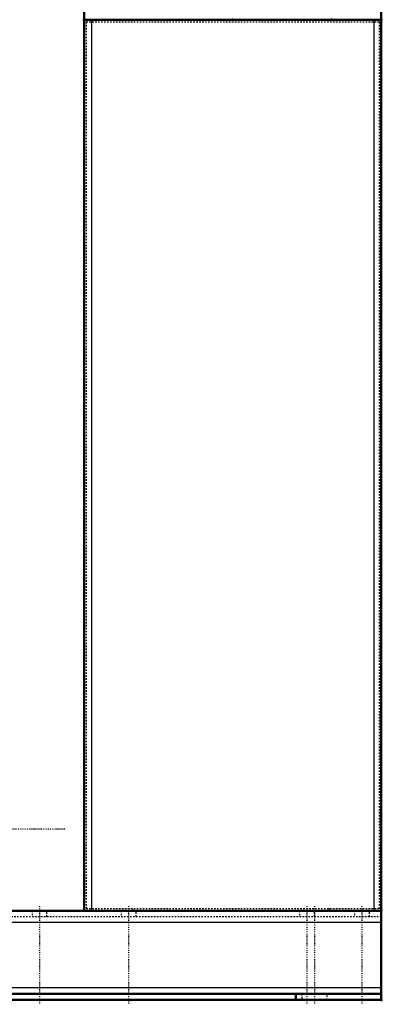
# Model space of a CAD drawing. Header units: millimetres. Extents: x -1089 to 355, y -118 to 1145.
# Tile 13 of 20: x 112 to 355, y -118 to 545. Entities that reach past the tile are written whole.
import ezdxf

# ---------------------------------------------------------------- set-up
doc = ezdxf.new("R2010")
doc.units = ezdxf.units.MM
doc.linetypes.add('Center', pattern=[1.5, 0.45, -0.5, 0.05, -0.5])
doc.linetypes.add('Dashed', pattern=[2, 1, -1])
for name, color, linetype, lineweight in [('2d ConnectionPoints', 7, 'Continuous', 50), ('AM_0', 7, 'Continuous', 50), ('AM_4', 3, 'Continuous', 25), ('AM_7', 7, 'Center', 25), ('AM_9', 6, 'Dashed', 25)]:
    doc.layers.add(name, color=color, linetype=linetype, lineweight=lineweight)

# ---------------------------------------------------------------- blocks, each defined once
blk = doc.blocks.new('11_Distributor_pipe_UG11145040003_1_0_in_HSVP164161451021531101300230_2')
at = {"layer": 'AM_7'}
blk.add_line((142.05, 0), (-981.05, 0), dxfattribs=at)
blk = doc.blocks.new('14_Control_cabinet_UG10342428_0_in_HSVP164161451021531101300230_2')
at = {"layer": 'AM_0'}
for p, q in [((355, 1145), (155, 1145)), ((155, 545), (155, 1145)), ((355, 545), (355, 1145))]:
    blk.add_line(p, q, dxfattribs=at)
at = {"layer": 'AM_4'}
for p, q in [((355, 1139), (155, 1139)), ((355, 551), (155, 551))]:
    blk.add_line(p, q, dxfattribs=at)
at = {"layer": 'AM_7'}
blk.add_line((154.5, 1125), (165.5, 1125), dxfattribs=at)
at = {"layer": 'AM_9'}
for p, q in [((165, 1131), (155, 1131)), ((165, 1119), (165, 1131)), ((155, 1119), (165, 1119))]:
    blk.add_line(p, q, dxfattribs=at)
blk = doc.blocks.new('15_SupportFrame_1UG1041933_0_in_HSVP164161451021531101300230_2')
at = {"layer": 'AM_0'}
for p, q in [((155, 545), (355, 545)), ((155, 545), (155, -55)), ((355, 545), (355, -55))]:
    blk.add_line(p, q, dxfattribs=at)
at = {"layer": 'AM_4'}
for p, q in [((160, 545), (160, -55)), ((350, 545), (350, -55))]:
    blk.add_line(p, q, dxfattribs=at)
at = {"layer": 'AM_9'}
for p, q in [((320, 545), (320, 543.5)), ((156.5, 543.5), (156.5, -53.5)), ((156.5, 543.5), (353.5, 543.5)), ((353.5, 543.5), (353.5, -53.5)), ((156.5, -53.5), (353.5, -53.5)), ((320, -53.5), (320, -55))]:
    blk.add_line(p, q, dxfattribs=at)
blk = doc.blocks.new('16_Base_plate_2_15_1UG1041586_0_in_HSVP164161451021531101300230_2')
at = {"layer": 'AM_0'}
for p, q in [((355, -55), (-797.13, -55)), ((355, -115), (355, -55)), ((355, -111), (-855, -111)), ((297.5, -115), (297.5, -111)), ((-855, -115), (355, -115))]:
    blk.add_line(p, q, dxfattribs=at)
at = {"layer": 'AM_4'}
for p, q in [((355, -63), (-855, -63)), ((355, -107), (-855, -107))]:
    blk.add_line(p, q, dxfattribs=at)
at = {"layer": 'AM_7'}
for p, q in [((125, -52), (125, -118)), ((185, -52), (185, -118)), ((305, -52), (305, -118)), ((310, -52), (310, -118)), ((342, -52), (342, -118))]:
    blk.add_line(p, q, dxfattribs=at)
at = {"layer": 'AM_9'}
for p, q in [((355, -59), (-855, -59)), ((120, -55), (120, -59)), ((130, -59), (130, -55)), ((180, -55), (180, -59)), ((190, -59), (190, -55)), ((300, -55), (300, -59)), ((310, -59), (310, -55)), ((337, -55), (337, -59)), ((347, -59), (347, -55)), ((301.5, -111), (301.5, -115)), ((318.5, -115), (318.5, -111))]:
    blk.add_line(p, q, dxfattribs=at)

msp = doc.modelspace()

# ---------------------------------------------------------------- linework, layer by layer
at = {"layer": '2d ConnectionPoints'}
for p in [(155, 545), (155, 545), (155, 545), (155, 545), (155, 545), (255, 545), (321.667, 545), (355, 545), (355, 545), (355, 545), (155, -55), (188, -55), (255, -55), (255, -55), (355, -55), (355, -55), (355, -55), (355, -55), (355, -55), (310, -115), (310, -115), (355, -115), (355, -115)]:
    msp.add_point(p, dxfattribs=at)

# ---------------------------------------------------------------- block references
for name in ['14_Control_cabinet_UG10342428_0_in_HSVP164161451021531101300230_2', '15_SupportFrame_1UG1041933_0_in_HSVP164161451021531101300230_2', '11_Distributor_pipe_UG11145040003_1_0_in_HSVP164161451021531101300230_2', '16_Base_plate_2_15_1UG1041586_0_in_HSVP164161451021531101300230_2']:
    msp.add_blockref(name, (0, 0))

doc.saveas('drawing.dxf')
